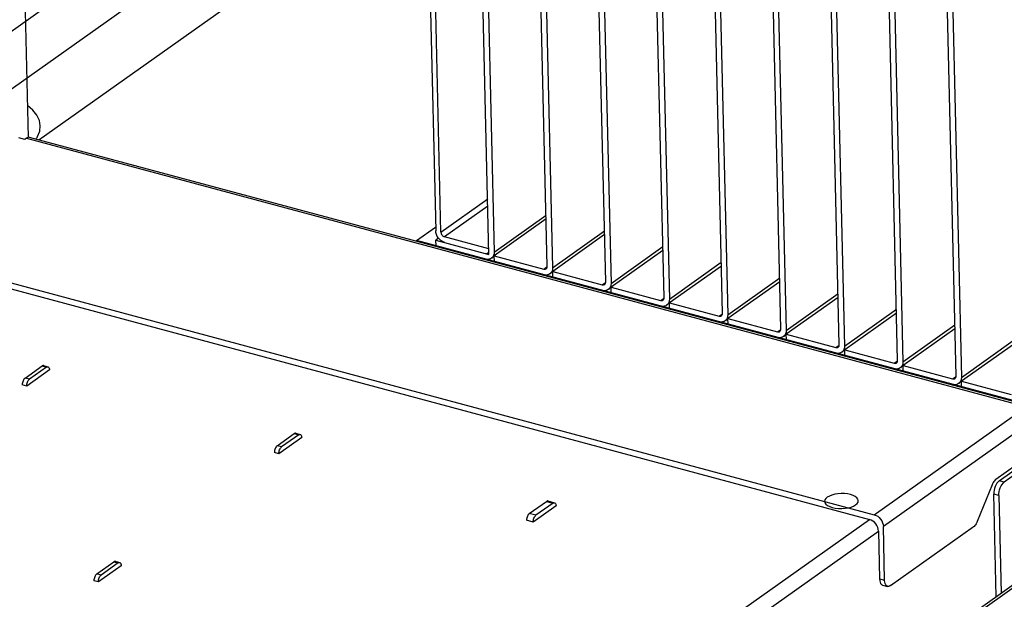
# Model space of a CAD drawing. Header units: millimetres. Extents: x 6 to 414, y 7 to 290.
# Tile 120 of 256: x 124.28 to 128.96, y 151.43 to 154.18. Entities that reach past the tile are written whole.
import ezdxf

# ---------------------------------------------------------------- set-up
doc = ezdxf.new("R2010")
doc.units = ezdxf.units.MM
doc.header["$LTSCALE"] = 23.1
doc.layers.get('0').update_dxf_attribs({"linetype": 'CONTINUOUS'})

msp = doc.modelspace()

# ---------------------------------------------------------------- linework, layer by layer
at = {"color": 6, "linetype": 'Continuous'}
for p, q in [((124.0282, 153.702), (127.5514, 156.2008)), ((124.4555, 154.2781), (124.0219, 153.9706))]:
    msp.add_line(p, q, dxfattribs=at)
at = {"color": 7, "linetype": 'Continuous'}
for p, q in [((126.2089, 155.1951), (126.2566, 153.1809)), ((126.2818, 153.1742), (126.2341, 155.1884)), ((126.5097, 153.0685), (126.4616, 155.1007)), ((126.4868, 155.0939), (126.5345, 153.0797)), ((126.7865, 153.0121), (126.7388, 155.0263)), ((126.764, 155.0195), (126.8117, 153.0053)), ((127.0638, 152.9377), (127.016, 154.9519)), ((127.0412, 154.9451), (127.089, 152.9309)), ((127.341, 152.8633), (127.2933, 154.8775)), ((127.3185, 154.8707), (127.3662, 152.8565)), ((127.6182, 152.7889), (127.5705, 154.8031)), ((127.5957, 154.7963), (127.6434, 152.7821)), ((127.8955, 152.7145), (127.8477, 154.7287)), ((127.8729, 154.7219), (127.9207, 152.7077)), ((128.1727, 152.6401), (128.125, 154.6543)), ((128.1502, 154.6476), (128.1979, 152.6333)), ((128.4499, 152.5657), (128.4022, 154.5799)), ((128.4274, 154.5732), (128.4751, 152.5589)), ((128.7272, 152.4913), (128.6794, 154.5055)), ((128.7046, 154.4988), (128.7524, 152.4845)), ((124.3053, 154.3544), (124.3226, 153.6234)), ((124.3063, 153.6143), (124.278, 153.6219)), ((124.3144, 153.62), (124.3063, 153.6143)), ((124.3144, 153.62), (129.0101, 152.36)), ((129.0241, 152.3635), (124.3285, 153.6236)), ((126.2818, 153.1742), (126.5035, 153.3314)), ((126.5043, 153.2973), (126.2991, 153.1518)), ((126.5345, 153.0797), (126.7808, 153.2544)), ((126.7812, 153.2365), (126.5349, 153.0618)), ((126.1659, 153.1341), (126.2562, 153.1982)), ((126.2704, 153.1452), (126.2577, 153.1362)), ((126.5091, 153.0954), (126.2991, 153.1518)), ((126.8117, 153.0053), (127.058, 153.18)), ((127.0584, 153.1621), (126.8122, 152.9874)), ((123.563, 153.1147), (128.339, 151.8331)), ((126.1659, 153.1341), (126.166, 153.1305)), ((129.8423, 152.1476), (126.1659, 153.1341)), ((126.2583, 153.1093), (126.2577, 153.1362)), ((126.2577, 153.1362), (126.5097, 153.0685)), ((127.089, 152.9309), (127.3353, 153.1056)), ((123.5901, 153.079), (128.3156, 151.8109)), ((126.509, 153.0829), (126.5093, 153.0864)), ((126.535, 153.0598), (126.5214, 153.0502)), ((126.5356, 153.0349), (126.5349, 153.0618)), ((126.5349, 153.0618), (126.7701, 152.9987)), ((127.3357, 153.0877), (127.0894, 152.913)), ((126.7701, 152.9987), (126.7864, 153.0102)), ((126.7863, 153.0086), (126.7865, 153.0121)), ((127.3662, 152.8565), (127.6125, 153.0312)), ((127.6129, 153.0133), (127.3666, 152.8386)), ((126.8122, 152.9854), (126.7987, 152.9758)), ((126.8128, 152.9605), (126.8122, 152.9874)), ((126.8122, 152.9874), (127.0474, 152.9243)), ((127.6434, 152.7821), (127.8897, 152.9568)), ((127.0474, 152.9243), (127.0636, 152.9358)), ((127.0635, 152.9342), (127.0638, 152.9377)), ((127.0894, 152.911), (127.0759, 152.9014)), ((127.09, 152.8861), (127.0894, 152.913)), ((127.0894, 152.913), (127.3246, 152.8499)), ((127.8901, 152.9389), (127.6439, 152.7642)), ((127.3246, 152.8499), (127.3408, 152.8614)), ((127.3407, 152.8598), (127.341, 152.8633)), ((127.9207, 152.7077), (128.1669, 152.8824)), ((128.1674, 152.8645), (127.9211, 152.6898)), ((127.3667, 152.8366), (127.3531, 152.827)), ((127.3673, 152.8117), (127.3666, 152.8386)), ((127.3666, 152.8386), (127.6018, 152.7755)), ((127.6018, 152.7755), (127.6181, 152.787)), ((127.6179, 152.7854), (127.6182, 152.7889)), ((127.6445, 152.7374), (127.6439, 152.7642)), ((127.6439, 152.7642), (127.8791, 152.7011)), ((128.1979, 152.6333), (128.4442, 152.808)), ((128.4446, 152.7901), (128.1983, 152.6154)), ((127.6439, 152.7622), (127.6303, 152.7526)), ((128.4751, 152.5589), (128.7214, 152.7336)), ((127.8791, 152.7011), (127.8953, 152.7126)), ((127.8952, 152.711), (127.8955, 152.7145)), ((127.9211, 152.6878), (127.9076, 152.6782)), ((127.9217, 152.663), (127.9211, 152.6898)), ((127.9211, 152.6898), (128.1563, 152.6267)), ((128.7218, 152.7157), (128.4755, 152.541)), ((128.1563, 152.6267), (128.1725, 152.6382)), ((128.1724, 152.6366), (128.1727, 152.6401)), ((128.7524, 152.4845), (128.9986, 152.6592)), ((128.9991, 152.6413), (128.7528, 152.4666)), ((128.1984, 152.6134), (128.1848, 152.6038)), ((128.199, 152.5886), (128.1983, 152.6154)), ((128.1983, 152.6154), (128.4335, 152.5523)), ((124.3069, 152.4813), (124.3882, 152.539)), ((124.4092, 152.5334), (124.3279, 152.4757)), ((124.3882, 152.539), (124.4092, 152.5334)), ((124.3952, 152.5408), (124.4162, 152.5351)), ((124.4162, 152.5351), (124.417, 152.5349)), ((128.4335, 152.5523), (128.4498, 152.5638)), ((128.4496, 152.5622), (128.4499, 152.5657)), ((128.4756, 152.539), (128.462, 152.5294)), ((128.4762, 152.5142), (128.4755, 152.541)), ((128.4755, 152.541), (128.7108, 152.4779)), ((124.4233, 152.5201), (124.3149, 152.4432)), ((128.7108, 152.4779), (128.727, 152.4894)), ((128.7269, 152.4878), (128.7272, 152.4913)), ((124.3149, 152.4432), (124.2939, 152.4489)), ((124.3279, 152.4757), (124.3069, 152.4813)), ((124.3252, 152.4733), (124.3279, 152.4757)), ((128.7528, 152.4646), (128.7393, 152.455)), ((128.7534, 152.4398), (128.7528, 152.4666)), ((128.7528, 152.4666), (128.988, 152.4035)), ((128.339, 151.8331), (129.054, 152.3403)), ((129.0971, 152.2843), (128.382, 151.7771)), ((125.5041, 152.1601), (125.5854, 152.2178)), ((125.6064, 152.2121), (125.5251, 152.1545)), ((125.5854, 152.2178), (125.6064, 152.2121)), ((125.5924, 152.2195), (125.6134, 152.2139)), ((125.6134, 152.2139), (125.6141, 152.2136)), ((125.5251, 152.1545), (125.5041, 152.1601)), ((125.6205, 152.1989), (125.512, 152.122)), ((125.512, 152.122), (125.491, 152.1276)), ((125.5224, 152.152), (125.5251, 152.1545)), ((129.0736, 152.112), (128.9167, 152.0008)), ((128.9317, 151.9941), (129.102, 152.1149)), ((129.1098, 152.0969), (128.9557, 151.9877)), ((128.8979, 151.9741), (128.8277, 151.8016)), ((128.9214, 151.9833), (128.9168, 151.9758)), ((128.9557, 151.9877), (128.9317, 151.9941)), ((128.9172, 151.444), (128.9057, 151.9301)), ((128.9297, 151.9237), (128.9057, 151.9301)), ((128.9297, 151.9237), (128.9406, 151.4607)), ((126.7012, 151.8389), (126.7825, 151.8965)), ((126.814, 151.8881), (126.7327, 151.8304)), ((126.7825, 151.8965), (126.814, 151.8881)), ((126.7895, 151.8983), (126.821, 151.8898)), ((126.821, 151.8898), (126.8217, 151.8896)), ((126.7327, 151.8304), (126.7012, 151.8389)), ((126.8281, 151.8749), (126.7197, 151.798)), ((126.0671, 150.2161), (128.3156, 151.8109)), ((126.7197, 151.798), (126.6882, 151.8064)), ((126.1909, 150.2174), (128.3587, 151.7549)), ((126.7988, 149.9416), (129.3434, 151.7463)), ((129.3595, 151.742), (126.815, 149.9373)), ((128.3587, 151.7549), (128.3641, 151.5284)), ((128.3881, 151.522), (128.382, 151.7771)), ((128.4162, 151.4964), (128.8088, 151.7749)), ((124.6473, 151.5524), (124.7286, 151.6101)), ((124.7496, 151.6044), (124.6683, 151.5468)), ((124.7286, 151.6101), (124.7496, 151.6044)), ((124.7356, 151.6118), (124.7566, 151.6062)), ((124.7566, 151.6062), (124.7573, 151.606)), ((124.6683, 151.5468), (124.6473, 151.5524)), ((124.7637, 151.5912), (124.6552, 151.5143)), ((124.6552, 151.5143), (124.6342, 151.52)), ((124.6655, 151.5443), (124.6683, 151.5468)), ((128.3641, 151.5284), (128.3881, 151.522)), ((128.3782, 151.4993), (128.4022, 151.4929))]:
    msp.add_line(p, q, dxfattribs=at)
at = {"color": 4, "linetype": 'Continuous'}
msp.add_line((124.3723, 153.6118), (126.2155, 154.9191), dxfattribs=at)
for points in [[(124.367, 153.6286), (124.3769, 153.6536), (124.3796, 153.6788), (124.3751, 153.7044), (124.3636, 153.7289), (124.3446, 153.7529), (124.3191, 153.7753)], [(124.3589, 153.6154), (124.3603, 153.6175), (124.3616, 153.6195), (124.3629, 153.6215), (124.3641, 153.6236), (124.3657, 153.6263), (124.367, 153.6286)], [(128.2264, 151.9287), (128.2125, 151.9316), (128.1975, 151.9332), (128.1819, 151.9335), (128.1661, 151.9324), (128.1513, 151.93), (128.1376, 151.9264), (128.1257, 151.9217), (128.1158, 151.9159), (128.1087, 151.9096), (128.1043, 151.9029), (128.103, 151.8959), (128.1048, 151.8889), (128.1096, 151.8824), (128.1171, 151.8764), (128.1272, 151.8713), (128.1396, 151.8672)], [(128.1396, 151.8672), (128.1535, 151.8642), (128.1685, 151.8626), (128.1841, 151.8623), (128.1999, 151.8634), (128.2147, 151.8658), (128.2284, 151.8694), (128.2403, 151.8742), (128.2502, 151.8799), (128.2574, 151.8862), (128.2617, 151.893), (128.263, 151.8999), (128.2612, 151.9069), (128.2564, 151.9134), (128.2489, 151.9194), (128.2388, 151.9245), (128.2264, 151.9287)]]:
    msp.add_lwpolyline(points, dxfattribs=at)
at = {"color": 7, "linetype": 'Continuous'}
for points in [[(124.3285, 153.6235), (124.3249, 153.624), (124.3199, 153.6229), (124.3144, 153.62)], [(126.2603, 153.1628), (126.2577, 153.1717), (126.2566, 153.1809)], [(126.2697, 153.146), (126.2644, 153.1541), (126.2603, 153.1628)], [(126.2834, 153.1327), (126.2761, 153.1388), (126.2697, 153.146)], [(126.2818, 153.1742), (126.2823, 153.1705), (126.2833, 153.1669), (126.2849, 153.1634), (126.2871, 153.1602), (126.2896, 153.1573), (126.2925, 153.1549), (126.2957, 153.153), (126.2991, 153.1518)], [(126.2997, 153.1249), (126.2912, 153.1281), (126.2834, 153.1327)], [(126.4929, 153.0731), (126.4963, 153.0725), (126.4994, 153.0727), (126.5022, 153.0736), (126.5041, 153.0747)], [(126.5214, 153.0502), (126.5168, 153.0475), (126.5097, 153.0453), (126.502, 153.0449), (126.4936, 153.0462)], [(126.5041, 153.0747), (126.5047, 153.0751), (126.5067, 153.0772), (126.5082, 153.0799), (126.509, 153.0829)], [(126.528, 153.0567), (126.5229, 153.0513), (126.5214, 153.0502)], [(126.5345, 153.0797), (126.5338, 153.0709), (126.5317, 153.0633), (126.528, 153.0567)], [(126.7701, 152.9987), (126.7735, 152.9981), (126.7766, 152.9983), (126.7794, 152.9992), (126.7813, 153.0003)], [(126.7813, 153.0003), (126.7819, 153.0007), (126.7839, 153.0028), (126.7854, 153.0055), (126.7863, 153.0086)], [(126.8117, 153.0053), (126.811, 152.9965), (126.8089, 152.9889), (126.8052, 152.9823)], [(126.7987, 152.9758), (126.794, 152.9731), (126.7869, 152.9709), (126.7792, 152.9705), (126.7708, 152.9718)], [(126.8052, 152.9823), (126.8002, 152.9769), (126.7987, 152.9758)], [(127.0474, 152.9243), (127.0507, 152.9237), (127.0538, 152.9239), (127.0567, 152.9248), (127.0585, 152.9259)], [(127.0585, 152.9259), (127.0591, 152.9263), (127.0611, 152.9285), (127.0626, 152.9311), (127.0635, 152.9342)], [(127.0824, 152.9079), (127.0774, 152.9026), (127.0759, 152.9014)], [(127.089, 152.9309), (127.0883, 152.9222), (127.0861, 152.9145), (127.0824, 152.9079)], [(127.0759, 152.9014), (127.0712, 152.8987), (127.0641, 152.8965), (127.0564, 152.8961), (127.048, 152.8974)], [(127.3358, 152.8515), (127.3364, 152.8519), (127.3384, 152.8541), (127.3399, 152.8567), (127.3407, 152.8598)], [(127.3246, 152.8499), (127.328, 152.8494), (127.3311, 152.8495), (127.3339, 152.8504), (127.3358, 152.8515)], [(127.3531, 152.827), (127.3485, 152.8243), (127.3414, 152.8221), (127.3337, 152.8217), (127.3253, 152.823)], [(127.3596, 152.8335), (127.3546, 152.8282), (127.3531, 152.827)], [(127.3662, 152.8565), (127.3655, 152.8478), (127.3634, 152.8401), (127.3596, 152.8335)], [(127.6018, 152.7755), (127.6052, 152.775), (127.6083, 152.7751), (127.6111, 152.776), (127.613, 152.7771)], [(127.613, 152.7771), (127.6136, 152.7775), (127.6156, 152.7797), (127.6171, 152.7823), (127.6179, 152.7854)], [(127.6434, 152.7821), (127.6427, 152.7734), (127.6406, 152.7657), (127.6369, 152.7591)], [(127.6304, 152.7526), (127.6257, 152.75), (127.6186, 152.7477), (127.6109, 152.7473), (127.6025, 152.7486)], [(127.6369, 152.7591), (127.6319, 152.7538), (127.6304, 152.7526)], [(127.8791, 152.7011), (127.8824, 152.7006), (127.8855, 152.7007), (127.8884, 152.7016), (127.8902, 152.7027)], [(127.9076, 152.6782), (127.9029, 152.6756), (127.8958, 152.6734), (127.8881, 152.6729), (127.8797, 152.6742)], [(127.8902, 152.7027), (127.8908, 152.7031), (127.8928, 152.7053), (127.8943, 152.7079), (127.8952, 152.711)], [(127.9141, 152.6847), (127.9091, 152.6794), (127.9076, 152.6782)], [(127.9207, 152.7077), (127.92, 152.699), (127.9178, 152.6913), (127.9141, 152.6847)], [(128.1563, 152.6267), (128.1597, 152.6262), (128.1628, 152.6263), (128.1656, 152.6272), (128.1675, 152.6283)], [(128.1675, 152.6283), (128.1681, 152.6288), (128.1701, 152.6309), (128.1716, 152.6335), (128.1724, 152.6366)], [(128.1979, 152.6333), (128.1972, 152.6246), (128.1951, 152.6169), (128.1913, 152.6103)], [(128.1848, 152.6038), (128.1802, 152.6012), (128.1731, 152.599), (128.1654, 152.5985), (128.1569, 152.5998)], [(128.1913, 152.6103), (128.1863, 152.605), (128.1848, 152.6038)], [(124.3952, 152.5408), (124.3936, 152.541), (124.391, 152.5405), (124.3882, 152.539)], [(124.4092, 152.5334), (124.412, 152.5348), (124.4146, 152.5353), (124.4162, 152.5351)], [(124.417, 152.5349), (124.4191, 152.5335), (124.4208, 152.5313), (124.4221, 152.5282), (124.423, 152.5245), (124.4233, 152.5201)], [(128.4335, 152.5523), (128.4369, 152.5518), (128.44, 152.552), (128.4428, 152.5528), (128.4447, 152.5539)], [(128.4621, 152.5295), (128.4574, 152.5268), (128.4503, 152.5246), (128.4426, 152.5241), (128.4342, 152.5255)], [(128.4447, 152.5539), (128.4453, 152.5544), (128.4473, 152.5565), (128.4488, 152.5591), (128.4496, 152.5622)], [(128.4686, 152.5359), (128.4636, 152.5306), (128.4621, 152.5295)], [(128.4751, 152.5589), (128.4744, 152.5502), (128.4723, 152.5426), (128.4686, 152.5359)], [(128.7219, 152.4795), (128.7225, 152.48), (128.7245, 152.4821), (128.726, 152.4848), (128.7269, 152.4878)], [(128.7524, 152.4845), (128.7517, 152.4758), (128.7495, 152.4682), (128.7458, 152.4615)], [(124.3069, 152.4813), (124.3042, 152.4789), (124.3017, 152.4759), (124.2995, 152.4722), (124.2975, 152.468), (124.2959, 152.4635), (124.2947, 152.4587), (124.2941, 152.4539), (124.2939, 152.4489)], [(124.3149, 152.4432), (124.3151, 152.4482), (124.3157, 152.4531), (124.3169, 152.4578), (124.3185, 152.4623), (124.3205, 152.4665), (124.3227, 152.4703), (124.3252, 152.4733)], [(128.7108, 152.4779), (128.7141, 152.4774), (128.7172, 152.4776), (128.7201, 152.4784), (128.7219, 152.4795)], [(128.7393, 152.4551), (128.7346, 152.4524), (128.7275, 152.4502), (128.7198, 152.4498), (128.7114, 152.4511)], [(128.7458, 152.4615), (128.7408, 152.4562), (128.7393, 152.4551)], [(125.5924, 152.2195), (125.5907, 152.2197), (125.5881, 152.2192), (125.5854, 152.2178)], [(125.6064, 152.2121), (125.6091, 152.2136), (125.6117, 152.2141), (125.6134, 152.2139)], [(125.6141, 152.2136), (125.6162, 152.2123), (125.6179, 152.21), (125.6193, 152.207), (125.6201, 152.2033), (125.6205, 152.1989)], [(125.5041, 152.1601), (125.5014, 152.1577), (125.4989, 152.1547), (125.4966, 152.1509), (125.4946, 152.1467), (125.493, 152.1422), (125.4919, 152.1375), (125.4912, 152.1326), (125.491, 152.1276)], [(125.512, 152.122), (125.5122, 152.127), (125.5129, 152.1318), (125.5141, 152.1366), (125.5156, 152.1411), (125.5176, 152.1453), (125.5199, 152.149), (125.5224, 152.152)], [(128.9167, 152.0008), (128.9132, 151.9979), (128.9097, 151.9943), (128.9064, 151.99), (128.9033, 151.9852), (128.9005, 151.9799), (128.8979, 151.9741)], [(128.9168, 151.9758), (128.9129, 151.9674), (128.9097, 151.9582), (128.9073, 151.9488), (128.906, 151.9394), (128.9057, 151.9301)], [(128.9317, 151.9941), (128.9263, 151.9893), (128.9214, 151.9833)], [(128.9297, 151.9237), (128.93, 151.933), (128.9313, 151.9423), (128.9337, 151.9518), (128.9369, 151.961), (128.9408, 151.9694), (128.9454, 151.9769), (128.9503, 151.9829), (128.9557, 151.9877)], [(126.7895, 151.8983), (126.7878, 151.8985), (126.7853, 151.898), (126.7825, 151.8965)], [(126.814, 151.8881), (126.8168, 151.8895), (126.8193, 151.89), (126.821, 151.8898)], [(126.8217, 151.8896), (126.8238, 151.8882), (126.8256, 151.886), (126.8269, 151.8829), (126.8277, 151.8792), (126.8281, 151.8749)], [(126.7012, 151.8389), (126.6985, 151.8364), (126.696, 151.8334), (126.6937, 151.8297), (126.6918, 151.8255), (126.6902, 151.821), (126.689, 151.8162), (126.6884, 151.8114), (126.6882, 151.8064)], [(126.7197, 151.798), (126.7199, 151.8029), (126.7205, 151.8078), (126.7217, 151.8125), (126.7233, 151.8171), (126.7252, 151.8212), (126.7275, 151.825), (126.73, 151.828), (126.7327, 151.8304)], [(128.339, 151.8331), (128.3474, 151.83), (128.3552, 151.8254), (128.3625, 151.8193), (128.369, 151.8121), (128.3743, 151.8039), (128.3784, 151.7951), (128.3809, 151.7863), (128.382, 151.7771)], [(128.3587, 151.7549), (128.3576, 151.7641), (128.3551, 151.7729), (128.351, 151.7817), (128.3456, 151.7899), (128.3392, 151.7971), (128.3318, 151.8032), (128.324, 151.8078), (128.3156, 151.8109)], [(128.8277, 151.8016), (128.8251, 151.7958), (128.8222, 151.7905), (128.8191, 151.7856), (128.8158, 151.7814), (128.8124, 151.7778), (128.8088, 151.7749)], [(124.7356, 151.6118), (124.7339, 151.612), (124.7313, 151.6115), (124.7286, 151.6101)], [(124.7496, 151.6044), (124.7523, 151.6059), (124.7549, 151.6064), (124.7566, 151.6062)], [(124.7573, 151.606), (124.7594, 151.6046), (124.7611, 151.6023), (124.7625, 151.5993), (124.7633, 151.5956), (124.7637, 151.5912)], [(124.6473, 151.5524), (124.6445, 151.55), (124.642, 151.5469), (124.6397, 151.5431), (124.6377, 151.5388), (124.6362, 151.5342), (124.635, 151.5294), (124.6344, 151.5247), (124.6342, 151.52)], [(124.6552, 151.5143), (124.6554, 151.5191), (124.656, 151.5238), (124.6572, 151.5286), (124.6587, 151.5332), (124.6607, 151.5375), (124.663, 151.5412), (124.6655, 151.5443)], [(128.3641, 151.5284), (128.3648, 151.5199), (128.3665, 151.5127), (128.3692, 151.5068), (128.3727, 151.5024), (128.377, 151.4998), (128.3782, 151.4994)], [(128.4022, 151.4929), (128.401, 151.4933), (128.3967, 151.496), (128.3932, 151.5003), (128.3905, 151.5063), (128.3888, 151.5134), (128.3881, 151.522)], [(128.4162, 151.4964), (128.4108, 151.4935), (128.4057, 151.4925), (128.4022, 151.4929)]]:
    msp.add_lwpolyline(points, dxfattribs=at)

doc.saveas('drawing.dxf')
